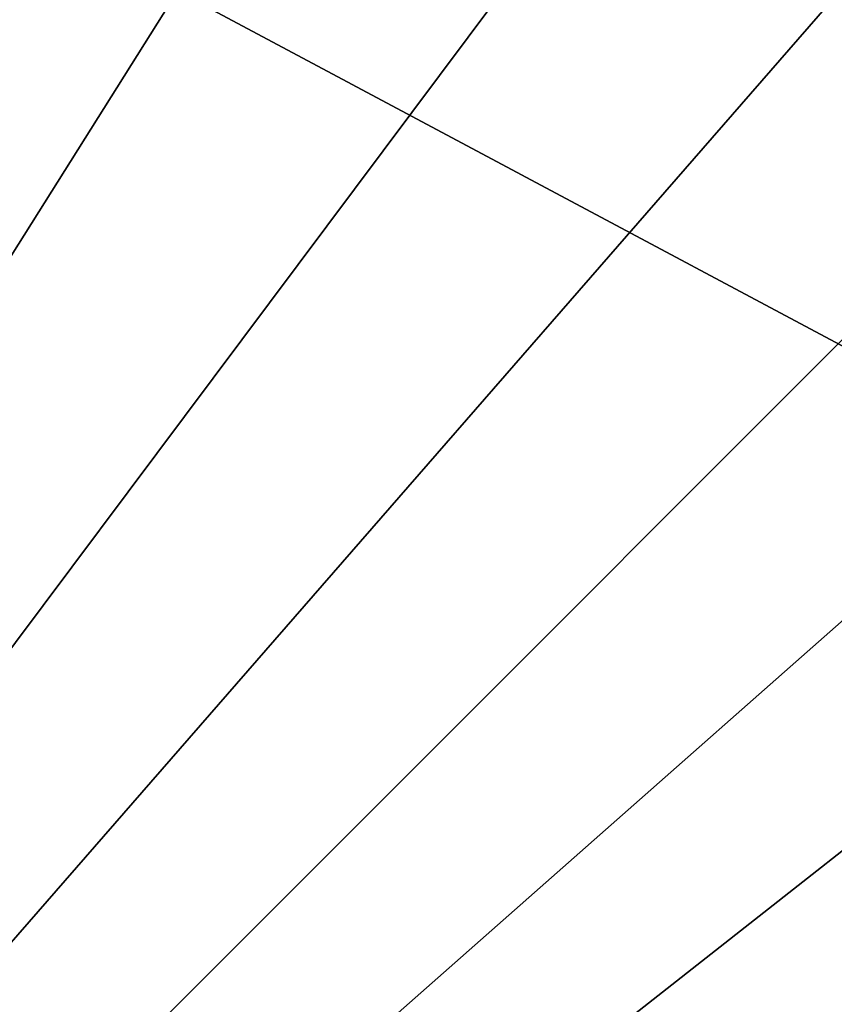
# Model space of a CAD drawing. Extents: x -3371 to -2311, y -637 to 1018.
# Tile 172 of 256: x -3300.394 to -3299.926, y -573.472 to -572.907. Entities that reach past the tile are written whole.
import ezdxf

# ---------------------------------------------------------------- set-up
doc = ezdxf.new("R2010")
doc.units = 0
doc.header["$LTSCALE"] = 33.374815
for name, color, linetype in [('156', 7, 'CONTINUOUS'), ('168', 7, 'CONTINUOUS'), ('202', 7, 'CONTINUOUS'), ('214', 7, 'CONTINUOUS'), ('54', 7, 'CONTINUOUS'), ('66', 7, 'CONTINUOUS')]:
    doc.layers.add(name, color=color, linetype=linetype)

msp = doc.modelspace()

# ---------------------------------------------------------------- linework, layer by layer
at = {"layer": '156', "color": 7, "linetype": 'CONTINUOUS'}
for points in [[(-3298.33265, -572.89484, 2092.36084), (-3301.2858, -572.36668, 2092.36084), (-3301.28948, -574.45852, 2091.35693), (-3298.33265, -572.89484, 2092.36084)], [(-3298.33454, -573.94048, 2091.3572), (-3298.33265, -572.89484, 2092.36084), (-3301.28948, -574.45852, 2091.35693), (-3298.33454, -573.94048, 2091.3572)]]:
    msp.add_3dface(points, dxfattribs=at)
at = {"layer": '168', "color": 7, "linetype": 'CONTINUOUS'}
for points in [[(-3298.33454, -573.94048, 1633.35048), (-3301.28948, -574.45852, 1633.35075), (-3301.2858, -572.36668, 1632.34684), (-3298.33454, -573.94048, 1633.35048)], [(-3298.33265, -572.89484, 1632.34684), (-3298.33454, -573.94048, 1633.35048), (-3301.2858, -572.36668, 1632.34684), (-3298.33265, -572.89484, 1632.34684)]]:
    msp.add_3dface(points, dxfattribs=at)
at = {"layer": '202', "color": 7, "linetype": 'CONTINUOUS'}
for points in [[(-3300.30318, -572.54242, 1619.207), (-3300.50026, -572.50717, 1619.207), (-3301.28948, -574.45852, 1618.20309), (-3300.30318, -572.54242, 1619.207)], [(-3300.10611, -572.57766, 1619.207), (-3300.30318, -572.54242, 1619.207), (-3301.28948, -574.45852, 1618.20309), (-3300.10611, -572.57766, 1619.207)], [(-3299.90904, -572.61291, 1619.207), (-3300.10611, -572.57766, 1619.207), (-3301.28948, -574.45852, 1618.20309), (-3299.90904, -572.61291, 1619.207)], [(-3299.71197, -572.64815, 1619.207), (-3299.90904, -572.61291, 1619.207), (-3301.28948, -574.45852, 1618.20309), (-3299.71197, -572.64815, 1619.207)], [(-3299.51489, -572.6834, 1619.207), (-3299.71197, -572.64815, 1619.207), (-3301.28948, -574.45852, 1618.20309), (-3299.51489, -572.6834, 1619.207)], [(-3299.31782, -572.71865, 1619.207), (-3299.51489, -572.6834, 1619.207), (-3301.28948, -574.45852, 1618.20309), (-3299.31782, -572.71865, 1619.207)], [(-3299.12075, -572.75389, 1619.207), (-3299.31782, -572.71865, 1619.207), (-3301.28948, -574.45852, 1618.20309), (-3299.12075, -572.75389, 1619.207)], [(-3298.92367, -572.78914, 1619.207), (-3299.12075, -572.75389, 1619.207), (-3301.28948, -574.45852, 1618.20309), (-3298.92367, -572.78914, 1619.207)], [(-3298.7266, -572.82438, 1619.207), (-3298.92367, -572.78914, 1619.207), (-3301.28948, -574.45852, 1618.20309), (-3298.7266, -572.82438, 1619.207)], [(-3298.52953, -572.85963, 1619.207), (-3298.7266, -572.82438, 1619.207), (-3301.28948, -574.45852, 1618.20309), (-3298.52953, -572.85963, 1619.207)], [(-3298.33265, -572.89484, 1619.207), (-3298.52953, -572.85963, 1619.207), (-3301.28948, -574.45852, 1618.20309), (-3298.33265, -572.89484, 1619.207)], [(-3298.33454, -573.94048, 1618.20336), (-3298.33265, -572.89484, 1619.207), (-3301.28948, -574.45852, 1618.20309), (-3298.33454, -573.94048, 1618.20336)]]:
    msp.add_3dface(points, dxfattribs=at)
at = {"layer": '214', "color": 7, "linetype": 'CONTINUOUS'}
for points in [[(-3298.33454, -573.94048, 1160.19664), (-3301.28948, -574.45852, 1160.19691), (-3301.2858, -572.36668, 1159.193), (-3298.33454, -573.94048, 1160.19664)], [(-3298.33265, -572.89484, 1159.193), (-3298.33454, -573.94048, 1160.19664), (-3301.2858, -572.36668, 1159.193), (-3298.33265, -572.89484, 1159.193)]]:
    msp.add_3dface(points, dxfattribs=at)
at = {"layer": '54', "color": 7, "linetype": 'CONTINUOUS'}
for points in [[(-3298.33265, -572.89484, 2567.95395), (-3301.2858, -572.36668, 2567.95395), (-3301.28948, -574.45852, 2566.95004), (-3298.33265, -572.89484, 2567.95395)], [(-3298.33454, -573.94048, 2566.95031), (-3298.33265, -572.89484, 2567.95395), (-3301.28948, -574.45852, 2566.95004), (-3298.33454, -573.94048, 2566.95031)]]:
    msp.add_3dface(points, dxfattribs=at)
at = {"layer": '66', "color": 7, "linetype": 'CONTINUOUS'}
for points in [[(-3298.33454, -573.94048, 2108.94359), (-3301.28948, -574.45852, 2108.94386), (-3301.2858, -572.36668, 2107.93995), (-3298.33454, -573.94048, 2108.94359)], [(-3298.33265, -572.89484, 2107.93995), (-3298.33454, -573.94048, 2108.94359), (-3301.2858, -572.36668, 2107.93995), (-3298.33265, -572.89484, 2107.93995)]]:
    msp.add_3dface(points, dxfattribs=at)

doc.saveas('drawing.dxf')
